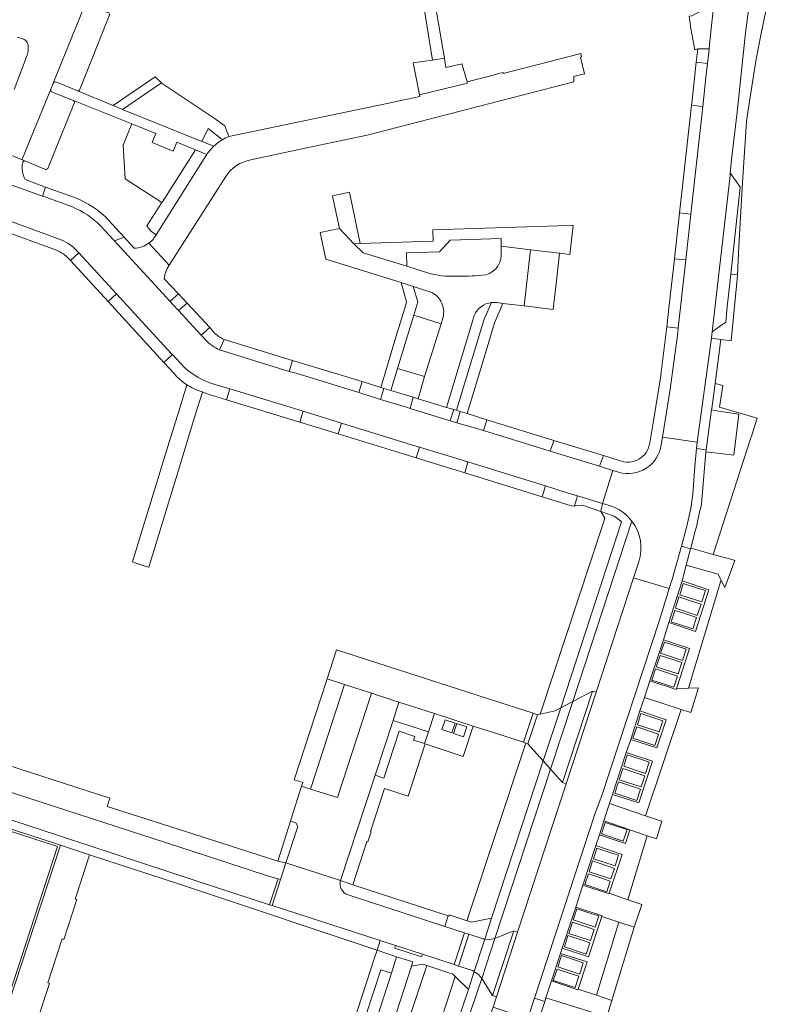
# Model space of a CAD drawing. Header units: metres. Extents: x 151213 to 156373, y 469495 to 475754.
# Tile 201 of 230: x 154487 to 154623, y 473705 to 473879. Entities that reach past the tile are written whole.
import ezdxf

# ---------------------------------------------------------------- set-up
doc = ezdxf.new("R2010")
doc.units = ezdxf.units.M
for name, color, linetype, lineweight in [('B-WE-OG-TERREIN_BEGROEID-GV', 252, 'Continuous', 18), ('B-WE-VH-GESLOTENVERHARDING_ASFALT-GV', 252, 'Continuous', 18), ('B-WE-VH-ONVERHARD-GV', 252, 'Continuous', 18), ('B-WE-VH-OPENVERHARDING_BETONELEMENT-GV', 252, 'Continuous', 18), ('B-WE-VH-OPENVERHARDING_BETONSTRAATSTEEN-GV', 252, 'Continuous', 18), ('B-WE-VH-OPENVERHARDING_STRAATBAKSTEEN-GV', 252, 'Continuous', 18), ('B-WE-VH-OPENVERHARDING_TEGEL-GV', 252, 'Continuous', 18)]:
    doc.layers.add(name, color=color, linetype=linetype, lineweight=lineweight)

msp = doc.modelspace()

# ---------------------------------------------------------------- linework, layer by layer
at = {"layer": 'B-WE-OG-TERREIN_BEGROEID-GV', "flags": 128}
for points in [[(154524.16, 473858.75), (154523.458, 473860.591), (154521.571, 473861.992), (154512.379, 473868.098), (154512.243, 473868.242), (154505.36, 473863.486), (154519.374, 473857.822)], [(154510.83, 473840.58), (154510.984, 473840.825), (154511.237, 473841.226), (154511.304, 473841.333), (154510.301, 473842.019), (154509.687, 473842.926), (154512.333, 473847.062), (154505.835, 473851.243), (154505.459, 473857.196), (154506.999, 473860.991), (154496.69, 473865.07), (154496.827, 473864.929), (154496.88, 473864.74), (154492.16, 473853.08)], [(154519.374, 473857.822), (154520.514, 473860.169), (154523.04, 473858.167)], [(154491.74, 473852.91), (154488.1, 473854.41)], [(154488.102, 473851.108), (154491.743, 473849.787), (154497.02, 473847.872)], [(154502.905, 473843.937), (154505.652, 473840.91), (154507.416, 473838.967)], [(154617.65, 473808.885), (154610.993, 473810.865), (154611.56, 473814.668), (154610.2, 473815.026), (154609.624, 473810.631), (154609.588, 473810.362), (154610.881, 473810.156), (154614.429, 473809.592), (154613.505, 473802.338), (154609.613, 473802.795), (154608.584, 473802.916), (154607.788, 473793.673)], [(154606.773, 473789.129), (154605.911, 473785.898), (154609.887, 473784.789), (154616.417, 473805.059), (154616.685, 473805.888), (154617.65, 473808.885)], [(154591.341, 473791.903), (154590.006, 473792.375), (154590.702, 473791.201), (154590.393, 473790.266)], [(154590.393, 473790.266), (154579.271, 473756.539), (154581.923, 473757.124), (154582.928, 473757.654), (154593.647, 473790.543)], [(154595.497, 473790.683), (154585.057, 473758.778)], [(154585.057, 473758.778), (154588.524, 473760.606), (154589.164, 473760.396), (154595.794, 473780.657), (154596.322, 473782.27), (154596.727, 473783.508)], [(154588.226, 473703.843), (154580.278, 473706.321), (154580.065, 473705.686), (154577.579, 473698.28)]]:
    msp.add_lwpolyline(points, dxfattribs=at)
at = {"layer": 'B-WE-OG-TERREIN_BEGROEID-GV'}
for points in [[(154523.04, 473858.167, -0.0347114), (154524.16, 473858.75)], [(154487.646, 473854.067, 0.1358084), (154488.102, 473851.108)], [(154488.1, 473854.41, 0.3824328), (154487.646, 473854.067)], [(154492.16, 473853.08, -0.3327819), (154491.74, 473852.91)], [(154497.02, 473847.872, -0.1075416), (154502.905, 473843.937)], [(154507.416, 473838.967, 0.1472181), (154510.025, 473839.855)], [(154510.025, 473839.855, 0.0561922), (154510.83, 473840.58)], [(154607.788, 473793.673, -0.0037507), (154606.773, 473789.129)], [(154593.647, 473790.543, 0.130942), (154591.341, 473791.903)], [(154596.727, 473783.508, 0.2469507), (154595.497, 473790.683)]]:
    msp.add_lwpolyline(points, format="xyb", dxfattribs=at)
at = {"layer": 'B-WE-OG-TERREIN_BEGROEID-GV', "flags": 128}
for points in [[(154605.495, 473761.132), (154611.204, 473780.111), (154611.374, 473780.065), (154610.776, 473781.304), (154605.086, 473782.897), (154604.37, 473780.126), (154609.132, 473778.548), (154606.731, 473771.18), (154602.041, 473772.726), (154601.065, 473769.706), (154605.694, 473768.154), (154603.385, 473761.039)], [(154591.526, 473740.708), (154597.901, 473738.557), (154604.224, 473757.354), (154597.712, 473759.482), (154596.914, 473757.107), (154601.531, 473755.517), (154599.911, 473750.587), (154595.288, 473752.076), (154594.505, 473749.723), (154599.131, 473748.201), (154596.724, 473740.849), (154592.05, 473742.318)], [(154577.086, 473751.303), (154576.742, 473751.413), (154566.422, 473720.3), (154566.313, 473719.989), (154567.106, 473719.73), (154570.668, 473720.431), (154579.79, 473748.243)], [(154574.583, 473718.183), (154575.274, 473717.953), (154583.869, 473744.211), (154583.206, 473744.429), (154581.077, 473746.806), (154571.221, 473716.841)], [(154478.498, 473738.087), (154478.355, 473737.573), (154480.939, 473729.706), (154481.523, 473727.86), (154482.068, 473725.77), (154482.622, 473722.915), (154483.226, 473718.097), (154483.593, 473713.241), (154483.781, 473706.426), (154484.985, 473705.955), (154493.878, 473733.118)], [(154591.478, 473724.862), (154594.762, 473723.71), (154594.862, 473724.08), (154598.208, 473735.027), (154595.154, 473736.037), (154594.36, 473733.628), (154589.73, 473735.204), (154589.09, 473733.266), (154593.742, 473731.698)], [(154589.228, 473706.791), (154593.165, 473719.755), (154590.184, 473720.742), (154587.823, 473713.569), (154583.181, 473715.132), (154582.853, 473714.193), (154587.598, 473712.688), (154585.965, 473707.883)], [(154595.874, 473718.858), (154593.165, 473719.755), (154589.228, 473706.791), (154591.963, 473705.875)], [(154520.864, 473602.33), (154520.856, 473602.308), (154520.916, 473602.238), (154521.125, 473602.426), (154521.496, 473602.032), (154522.069, 473601.839), (154522.322, 473601.753), (154559.224, 473712.049), (154558.507, 473712.284), (154556.518, 473711.968), (154536.339, 473649.678), (154526.931, 473620.719), (154521.427, 473603.909)], [(154566.553, 473707.803), (154564.231, 473710.096), (154554.399, 473679.985), (154548.016, 473660.275), (154539.647, 473635.451), (154532.01, 473613.324), (154528.25, 473600.651), (154528.662, 473600.725), (154528.71, 473600.424), (154526.517, 473600.008), (154521.298, 473601.774), (154521.379, 473601.666), (154526.665, 473599.88), (154529.99, 473600.535)], [(154534.815, 473596.946), (154534.847, 473596.936), (154535.568, 473596.697), (154560.249, 473672.132), (154560.735, 473673.618), (154570.431, 473703.223), (154570.92, 473704.708), (154571.517, 473706.526), (154570.837, 473706.749), (154568.964, 473709.777), (154530.148, 473595.58)]]:
    msp.add_lwpolyline(points, close=True, dxfattribs=at)
at = {"layer": 'B-WE-VH-GESLOTENVERHARDING_ASFALT-GV', "flags": 128}
msp.add_lwpolyline([(154595.794, 473780.657), (154589.164, 473760.396), (154583.869, 473744.211), (154575.274, 473717.953), (154571.517, 473706.526), (154570.92, 473704.708), (154577.127, 473702.601), (154577.112, 473702.889), (154578.233, 473706.29), (154589.013, 473738.989), (154590.161, 473742.113), (154600.38, 473773.179), (154602.08, 473778.773)], close=True, dxfattribs=at)
at = {"layer": 'B-WE-VH-ONVERHARD-GV', "flags": 128}
for points in [[(154564.2, 473754.962), (154562.458, 473755.545), (154561.876, 473753.8), (154563.626, 473753.217)], [(154566.259, 473754.278), (154564.513, 473754.871), (154563.938, 473753.12), (154565.688, 473752.54)]]:
    msp.add_lwpolyline(points, close=True, dxfattribs=at)
at = {"layer": 'B-WE-VH-OPENVERHARDING_BETONELEMENT-GV', "flags": 128}
for points in [[(154588.524, 473760.606), (154583.206, 473744.429), (154583.869, 473744.211), (154589.164, 473760.396)], [(154576.742, 473751.413), (154577.086, 473751.303), (154578.787, 473756.432), (154578.449, 473756.54), (154578.023, 473756.677), (154576.321, 473751.548)], [(154533.314, 473727.286), (154532.886, 473727.425), (154531.379, 473722.799), (154531.812, 473722.66)], [(154565.864, 473717.838), (154564.035, 473712.218), (154564.796, 473711.97), (154566.626, 473717.586)], [(154571.517, 473706.526), (154575.274, 473717.953), (154574.583, 473718.183), (154570.837, 473706.749)], [(154558.413, 473714.05), (154553.685, 473715.577), (154553.547, 473715.149), (154558.275, 473713.622)]]:
    msp.add_lwpolyline(points, close=True, dxfattribs=at)
at = {"layer": 'B-WE-VH-OPENVERHARDING_BETONSTRAATSTEEN-GV', "flags": 128}
for points in [[(154615.786, 473861.316), (154615.99, 473863.04), (154616.995, 473869.44), (154616.999, 473869.464), (154617.46, 473872.4), (154618.285, 473876.641), (154622.12, 473895.44), (154623.168, 473900.842), (154622.832, 473900.985), (154619.926, 473904.798), (154619.131, 473905.842), (154617.022, 473887.886), (154615.615, 473877.068), (154614.104, 473863.047), (154613.196, 473855.104), (154612.903, 473852.251), (154613.02, 473852.097), (154614.011, 473850.681), (154614.637, 473849.787), (154612.991, 473834.366), (154614.206, 473834.272), (154614.41, 473839.3), (154615.04, 473850.57)], [(154557.909, 473866.075), (154566.407, 473868.165), (154566.342, 473868.393), (154565.479, 473871.423), (154565.438, 473871.566), (154562.585, 473870.947), (154562.309, 473872.578), (154560.21, 473872.26), (154556.782, 473871.74), (154557.189, 473869.693)], [(154608.897, 473871.644), (154606.882, 473871.881), (154606.148, 473865.168), (154606.046, 473864.274), (154608.039, 473864.053), (154608.603, 473869.143)], [(154612.991, 473834.366), (154614.637, 473849.787), (154614.011, 473850.681), (154613.02, 473852.097), (154612.903, 473852.251), (154612.858, 473851.82), (154609.709, 473824.145), (154611.017, 473825.107), (154611.575, 473825.518), (154612.096, 473825.901), (154612.373, 473828.58), (154612.869, 473833.228)], [(154542.524, 473848.204), (154542.53, 473848.175), (154543.767, 473842.463), (154546.293, 473839.734), (154547.405, 473839.824), (154545.51, 473848.857)], [(154605.029, 473836.891), (154605.925, 473844.979), (154603.903, 473845.203), (154603.009, 473837.115)], [(154497.621, 473838.159), (154496.128, 473836.793), (154502.827, 473829.553), (154504.315, 473830.883)], [(154582.7, 473838.077), (154577.57, 473838.685), (154576.399, 473828.75), (154581.553, 473828.13), (154581.558, 473828.174), (154582.08, 473832.662)], [(154614.2, 473834.13), (154614.206, 473834.272), (154612.991, 473834.366), (154612.869, 473833.228), (154612.373, 473828.58), (154612.096, 473825.901), (154611.575, 473825.518), (154611.017, 473825.107), (154609.709, 473824.145), (154609.556, 473823.031), (154611.219, 473822.802), (154613.074, 473822.596)], [(154516.77, 473829.272), (154515.275, 473827.917), (154519.302, 473823.552), (154520.792, 473824.916)], [(154556.912, 473827.116), (154554.02, 473817.7), (154558.816, 473816.258), (154561.721, 473825.589)], [(154534.865, 473817.17), (154535.412, 473819.12), (154523.326, 473822.844), (154522.544, 473820.974)], [(154609.624, 473810.631), (154610.2, 473815.026), (154611.219, 473822.802), (154609.556, 473823.031), (154607.027, 473804.625), (154606.914, 473803.51), (154608.633, 473803.278), (154609.588, 473810.362)], [(154551.625, 473814.169), (154551.054, 473814.336), (154547.748, 473815.355), (154547.17, 473813.448), (154551.027, 473812.193)], [(154556.785, 473812.597), (154556.237, 473810.605), (154563.357, 473808.447), (154564, 473810.409), (154562.704, 473810.761), (154557.653, 473812.304)], [(154543.509, 473806.111), (154544.112, 473808.006), (154537.321, 473810.125), (154536.752, 473808.196)], [(154565.085, 473810.048), (154564.535, 473808.081), (154569.227, 473806.698), (154569.84, 473808.613), (154566.333, 473809.705)], [(154610.881, 473810.156), (154609.588, 473810.362), (154608.633, 473803.278), (154608.584, 473802.916), (154609.613, 473802.795), (154613.505, 473802.338), (154614.429, 473809.592)], [(154581.661, 473804.968), (154581.029, 473803.03), (154589.781, 473800.377), (154590.441, 473802.275), (154587.942, 473803.041)], [(154557.895, 473803.767), (154557.318, 473801.863), (154565.942, 473799.216), (154566.474, 473801.162)], [(154585.326, 473793.382), (154585.86, 473795.137), (154584.065, 473795.683), (154580.232, 473796.901), (154579.639, 473794.982), (154584.738, 473793.406), (154584.918, 473793.35)], [(154583.181, 473715.132), (154585.561, 473722.406), (154586.784, 473726.284), (154589.09, 473733.266), (154589.73, 473735.204), (154590.533, 473737.665), (154591.526, 473740.708), (154592.05, 473742.318), (154594.505, 473749.723), (154595.288, 473752.076), (154596.914, 473757.107), (154597.712, 473759.482), (154598.675, 473762.418), (154601.065, 473769.706), (154602.041, 473772.726), (154604.37, 473780.126), (154605.086, 473782.897), (154605.876, 473785.772), (154604.241, 473786.223), (154602.638, 473780.377), (154602.417, 473779.88), (154602.08, 473778.773), (154600.38, 473773.179), (154590.161, 473742.113), (154589.013, 473738.989), (154578.233, 473706.29), (154580.065, 473705.686), (154580.278, 473706.321), (154581.263, 473709.331), (154582.853, 473714.193)], [(154605.911, 473785.898), (154605.876, 473785.772), (154605.086, 473782.897), (154610.776, 473781.304), (154611.374, 473780.065), (154611.923, 473778.928), (154613.682, 473783.73), (154612.746, 473783.991), (154609.887, 473784.789)], [(154604.37, 473780.126), (154602.041, 473772.726), (154606.731, 473771.18), (154609.132, 473778.548)], [(154606.911, 473778.905), (154608.496, 473778.384), (154607.84, 473776.394), (154603.964, 473777.664), (154604.59, 473779.667)], [(154603.964, 473777.664), (154607.84, 473776.394), (154608.496, 473778.384), (154606.911, 473778.905), (154604.59, 473779.667)], [(154606.233, 473776.485), (154607.722, 473775.996), (154607.066, 473774.006), (154603.19, 473775.276), (154603.816, 473777.279)], [(154606.233, 473776.485), (154603.816, 473777.279), (154603.19, 473775.276), (154607.066, 473774.006), (154607.722, 473775.996)], [(154605.545, 473774.08), (154606.946, 473773.621), (154606.29, 473771.613), (154602.416, 473772.888), (154603.059, 473774.895)], [(154605.545, 473774.08), (154603.059, 473774.895), (154602.416, 473772.888), (154606.29, 473771.613), (154606.946, 473773.621)], [(154598.675, 473762.418), (154603.338, 473760.893), (154603.385, 473761.039), (154605.694, 473768.154), (154601.065, 473769.706)], [(154600.581, 473767.307), (154604.453, 473766.027), (154605.119, 473768.01), (154603.86, 473768.428), (154601.257, 473769.293)], [(154603.86, 473768.428), (154605.119, 473768.01), (154604.453, 473766.027), (154600.581, 473767.307), (154601.257, 473769.293)], [(154549.387, 473760.228), (154554.276, 473758.641), (154560.575, 473756.621), (154567.376, 473754.43), (154572.818, 473752.677), (154576.321, 473751.548), (154578.023, 473756.677), (154574.546, 473757.8), (154573.801, 473758.041), (154543.218, 473767.918), (154541.548, 473762.773), (154544.626, 473761.774)], [(154603.087, 473766.056), (154600.497, 473766.927), (154599.813, 473764.913), (154603.687, 473763.654), (154604.319, 473765.642)], [(154603.087, 473766.056), (154604.319, 473765.642), (154603.687, 473763.654), (154599.813, 473764.913), (154600.497, 473766.927)], [(154602.308, 473763.663), (154599.68, 473764.526), (154599.038, 473762.527), (154602.896, 473761.281), (154603.543, 473763.258)], [(154602.308, 473763.663), (154603.543, 473763.258), (154602.896, 473761.281), (154599.038, 473762.527), (154599.68, 473764.526)], [(154549.387, 473760.228), (154544.626, 473761.774), (154538.624, 473743.285), (154543.395, 473741.772)], [(154603.385, 473761.039), (154603.338, 473760.893), (154598.675, 473762.418), (154597.712, 473759.482), (154604.224, 473757.354), (154605.912, 473756.802), (154607.247, 473761.21), (154605.495, 473761.132)], [(154535.204, 473737.997), (154535.077, 473737.597), (154536.008, 473737.3), (154536.351, 473736.682), (154534.257, 473730.205), (154543.935, 473727.076), (154550.07, 473745.746), (154553.234, 473755.409), (154554.276, 473758.641), (154549.387, 473760.228), (154543.395, 473741.772), (154538.624, 473743.285), (154537.04, 473743.787)], [(154585.057, 473758.778), (154581.077, 473746.806), (154583.206, 473744.429), (154588.524, 473760.606)], [(154559.516, 473753.41), (154560.575, 473756.621), (154554.276, 473758.641), (154553.234, 473755.409)], [(154579.79, 473748.243), (154582.928, 473757.654), (154581.923, 473757.124), (154579.271, 473756.539), (154578.787, 473756.432), (154577.086, 473751.303)], [(154585.057, 473758.778), (154582.928, 473757.654), (154579.79, 473748.243), (154581.077, 473746.806)], [(154596.914, 473757.107), (154595.288, 473752.076), (154599.911, 473750.587), (154601.531, 473755.517)], [(154599.739, 473755.775), (154600.967, 473755.368), (154600.332, 473753.38), (154596.456, 473754.662), (154597.081, 473756.655)], [(154596.456, 473754.662), (154600.332, 473753.38), (154600.967, 473755.368), (154599.739, 473755.775), (154597.081, 473756.655)], [(154598.964, 473753.395), (154596.336, 473754.288), (154595.665, 473752.285), (154599.547, 473750.996), (154600.181, 473752.982)], [(154598.964, 473753.395), (154600.181, 473752.982), (154599.547, 473750.996), (154595.665, 473752.285), (154596.336, 473754.288)], [(154592.05, 473742.318), (154596.724, 473740.849), (154599.131, 473748.201), (154594.505, 473749.723)], [(154594.054, 473747.302), (154594.679, 473749.306), (154597.344, 473748.422), (154598.543, 473748.025), (154597.898, 473746.027)], [(154597.344, 473748.422), (154594.679, 473749.306), (154594.054, 473747.302), (154597.898, 473746.027), (154598.543, 473748.025)], [(154596.566, 473746.034), (154597.768, 473745.632), (154597.135, 473743.657), (154593.261, 473744.929), (154593.914, 473746.921)], [(154596.566, 473746.034), (154593.914, 473746.921), (154593.261, 473744.929), (154597.135, 473743.657), (154597.768, 473745.632)], [(154595.79, 473743.65), (154596.987, 473743.252), (154596.349, 473741.27), (154592.476, 473742.529), (154593.126, 473744.537)], [(154593.126, 473744.537), (154592.476, 473742.529), (154596.349, 473741.27), (154596.987, 473743.252), (154595.79, 473743.65)], [(154590.533, 473737.665), (154595.154, 473736.037), (154598.208, 473735.027), (154599.851, 473734.483), (154600.798, 473737.579), (154599.687, 473737.954), (154597.901, 473738.557), (154591.526, 473740.708)], [(154589.73, 473735.204), (154594.36, 473733.628), (154595.154, 473736.037), (154590.533, 473737.665)], [(154593.457, 473736.487), (154594.638, 473736.097), (154593.966, 473734.076), (154590.109, 473735.381), (154590.78, 473737.371)], [(154590.109, 473735.381), (154593.966, 473734.076), (154594.638, 473736.097), (154593.457, 473736.487), (154590.78, 473737.371)], [(154586.784, 473726.284), (154591.44, 473724.748), (154591.478, 473724.862), (154593.742, 473731.698), (154589.09, 473733.266)], [(154591.961, 473731.952), (154593.147, 473731.556), (154592.523, 473729.668), (154588.669, 473730.935), (154589.3, 473732.84)], [(154588.669, 473730.935), (154592.523, 473729.668), (154593.147, 473731.556), (154591.961, 473731.952), (154589.3, 473732.84)], [(154591.205, 473729.658), (154592.41, 473729.253), (154591.79, 473727.374), (154587.916, 473728.652), (154588.531, 473730.558)], [(154588.531, 473730.558), (154587.916, 473728.652), (154591.79, 473727.374), (154592.41, 473729.253), (154591.205, 473729.658)], [(154590.452, 473727.376), (154591.645, 473726.977), (154591.027, 473725.111), (154587.156, 473726.384), (154587.784, 473728.269)], [(154590.452, 473727.376), (154587.784, 473728.269), (154587.156, 473726.384), (154591.027, 473725.111), (154591.645, 473726.977)], [(154585.561, 473722.406), (154590.229, 473720.879), (154590.184, 473720.742), (154593.165, 473719.755), (154595.874, 473718.858), (154597.225, 473722.846), (154596.391, 473723.139), (154594.762, 473723.71), (154591.478, 473724.862), (154591.44, 473724.748), (154586.784, 473726.284)], [(154585.561, 473722.406), (154583.181, 473715.132), (154587.823, 473713.569), (154590.184, 473720.742), (154590.229, 473720.879)], [(154585.098, 473720.118), (154588.97, 473718.847), (154589.613, 473720.822), (154588.421, 473721.218), (154585.741, 473722.107)], [(154588.421, 473721.218), (154589.613, 473720.822), (154588.97, 473718.847), (154585.098, 473720.118), (154585.741, 473722.107)], [(154587.637, 473718.84), (154584.961, 473719.736), (154584.319, 473717.738), (154588.171, 473716.457), (154588.82, 473718.443)], [(154584.961, 473719.736), (154587.637, 473718.84), (154588.82, 473718.443), (154588.171, 473716.457), (154584.319, 473717.738)], [(154574.583, 473718.183), (154571.221, 473716.841), (154568.964, 473709.777), (154570.837, 473706.749)], [(154567.596, 473711.013), (154568.361, 473710.485), (154568.964, 473709.777), (154571.221, 473716.841), (154570.344, 473716.688), (154569.454, 473716.732)], [(154586.851, 473716.457), (154584.173, 473717.355), (154583.539, 473715.351), (154587.392, 473714.085), (154588.033, 473716.061)], [(154586.851, 473716.457), (154588.033, 473716.061), (154587.392, 473714.085), (154583.539, 473715.351), (154584.173, 473717.355)], [(154581.263, 473709.331), (154585.929, 473707.776), (154585.965, 473707.883), (154587.598, 473712.688), (154582.853, 473714.193)], [(154585.688, 473712.931), (154586.896, 473712.533), (154586.249, 473710.552), (154582.373, 473711.812), (154583.022, 473713.811)], [(154582.373, 473711.812), (154586.249, 473710.552), (154586.896, 473712.533), (154585.688, 473712.931), (154583.022, 473713.811)], [(154539.011, 473674.24), (154538.551, 473672.823), (154534.372, 473659.967), (154533.91, 473658.546), (154529.829, 473645.989), (154529.368, 473644.569), (154525.13, 473631.509), (154524.665, 473630.076), (154520.559, 473617.419), (154520.098, 473615.997), (154517.223, 473607.135), (154518.95, 473606.572), (154532.761, 473648.505), (154552.937, 473710.726), (154551.06, 473711.31), (154548.376, 473703.054), (154547.916, 473701.638), (154543.583, 473688.305), (154543.123, 473686.889)], [(154584.902, 473710.546), (154582.246, 473711.424), (154581.581, 473709.434), (154585.464, 473708.175), (154586.094, 473710.152)], [(154582.246, 473711.424), (154584.902, 473710.546), (154586.094, 473710.152), (154585.464, 473708.175), (154581.581, 473709.434)], [(154585.965, 473707.883), (154585.929, 473707.776), (154581.263, 473709.331), (154580.278, 473706.321), (154588.226, 473703.843), (154591.05, 473702.963), (154591.963, 473705.875), (154589.228, 473706.791)]]:
    msp.add_lwpolyline(points, close=True, dxfattribs=at)
for points in [[(154497.77, 473866.94), (154503.009, 473880.075), (154503.07, 473880.4), (154502.92, 473880.59), (154502.698, 473880.67), (154498.94, 473882.02), (154498.83, 473882.24), (154493.095, 473868.162)], [(154493.095, 473868.162), (154498.83, 473882.24)], [(154486.74, 473876.3), (154487.58, 473876.06), (154487.93, 473875.89), (154488.22, 473875.71), (154488.51, 473875.34), (154488.59, 473875.12), (154488.68, 473874.8), (154488.68, 473874.19), (154488.64, 473873.84), (154488.47, 473873.14), (154486.21, 473867.03)], [(154528.046, 473854.599), (154536.861, 473856.472), (154543.583, 473857.9), (154548.673, 473858.981), (154585.245, 473868.372), (154585.219, 473869.362), (154587.131, 473869.815), (154586.423, 473872.766), (154586.577, 473872.803), (154586.435, 473873.388), (154578.646, 473871.408), (154572.739, 473869.896), (154572.723, 473869.957), (154572.692, 473870.08), (154571.636, 473869.799), (154571.649, 473869.751), (154566.342, 473868.393), (154566.407, 473868.165), (154557.909, 473866.075), (154557.964, 473865.8), (154557.96, 473865.799), (154553.473, 473864.844), (154553.335, 473864.815), (154524.16, 473858.75)], [(154481.928, 473856.953), (154487.603, 473854.615), (154487.605, 473854.706), (154492.668, 473867.102), (154493.07, 473868.1)], [(154493.07, 473868.1), (154492.668, 473867.102)], [(154493.65, 473868.35), (154495.005, 473867.793), (154497.37, 473866.82)], [(154521.512, 473857), (154519.374, 473857.822), (154505.36, 473863.486), (154503.7, 473864.185), (154497.37, 473866.82), (154495.005, 473867.793), (154493.65, 473868.35)], [(154492.668, 473867.102), (154487.605, 473854.706), (154487.603, 473854.615), (154488.1, 473854.41), (154491.74, 473852.91)], [(154492.16, 473853.08), (154496.88, 473864.74), (154496.827, 473864.929), (154496.69, 473865.07), (154494.276, 473866.05), (154492.97, 473866.58)], [(154492.97, 473866.58), (154494.276, 473866.05), (154496.69, 473865.07), (154506.999, 473860.991), (154511.256, 473859.268), (154510.601, 473857.643), (154514.29, 473856.145), (154514.95, 473857.748), (154518.29, 473856.38), (154520.282, 473855.572)], [(154488.1, 473854.41), (154487.603, 473854.615), (154481.928, 473856.953)], [(154479.175, 473854.27), (154476.447, 473855.238), (154475.013, 473853.979), (154491.175, 473848.198), (154491.743, 473849.787), (154488.102, 473851.108)], [(154520.1, 473855.3), (154519.8, 473854.824), (154511.304, 473841.333), (154511.237, 473841.226), (154510.984, 473840.825), (154510.83, 473840.58)], [(154510.025, 473839.855), (154513.586, 473835.943), (154523.628, 473851.663)], [(154543.767, 473842.463), (154540.329, 473841.731), (154541.335, 473837.006), (154554.666, 473832.898), (154556.807, 473832.194), (154559.386, 473831.375)], [(154559.348, 473834.601), (154555.67, 473835.762), (154547.92, 473838.123), (154546.293, 473839.734), (154543.767, 473842.463)], [(154507.416, 473838.967), (154505.652, 473840.91), (154503.918, 473840.283), (154504.399, 473839.759), (154513.777, 473829.548), (154513.811, 473829.58), (154515.235, 473830.887), (154512.703, 473833.551)], [(154513.586, 473835.943), (154510.025, 473839.855)], [(154571.604, 473829.332), (154572.633, 473829.184), (154576.399, 473828.75), (154577.57, 473838.685), (154572.363, 473839.299), (154572.34, 473837.71)], [(154562.039, 473826.659), (154561.721, 473825.589), (154558.816, 473816.258), (154557.653, 473812.304), (154562.704, 473810.761), (154567.343, 473826.247)], [(154514.192, 473820.163), (154512.673, 473818.745), (154514.468, 473816.777)], [(154516.338, 473817.846), (154514.192, 473820.163)], [(154516.701, 473814.831), (154516.739, 473814.806)], [(154519.428, 473813.53), (154519.484, 473813.51), (154520.683, 473813.076), (154523.763, 473812.152), (154524.345, 473814.071), (154521.53, 473814.912)], [(154602.08, 473778.773), (154602.417, 473779.88), (154602.638, 473780.377), (154604.241, 473786.223), (154605.147, 473789.527), (154605.924, 473792.919), (154606.298, 473795.454), (154606.598, 473800.375), (154606.914, 473803.51), (154607.027, 473804.625), (154600.88, 473805.542), (154600.718, 473804.558), (154600.656, 473804.185)], [(154593.134, 473799.33), (154592.103, 473799.665), (154590.269, 473793.796), (154591.307, 473793.485), (154591.442, 473793.445)], [(154596.727, 473783.508), (154596.322, 473782.27), (154595.794, 473780.657), (154602.08, 473778.773)], [(154543.935, 473727.076), (154534.257, 473730.205), (154533.314, 473727.286), (154531.812, 473722.66), (154550.935, 473716.477), (154553.685, 473715.577), (154558.413, 473714.05), (154564.035, 473712.218)], [(154564.035, 473712.218), (154565.864, 473717.838), (154562.392, 473718.973), (154545.292, 473724.561)], [(154566.626, 473717.586), (154564.796, 473711.97), (154566.947, 473711.269)], [(154568.812, 473716.89), (154566.626, 473717.586)], [(154567.596, 473711.013), (154569.454, 473716.732)], [(154520.856, 473602.308), (154520.864, 473602.33), (154521.427, 473603.909), (154526.931, 473620.719), (154536.339, 473649.678), (154556.518, 473711.968), (154556.75, 473712.686), (154553.86, 473713.612), (154552.937, 473710.726), (154532.761, 473648.505), (154518.95, 473606.572), (154518.608, 473605.429)]]:
    msp.add_lwpolyline(points, dxfattribs=at)
at = {"layer": 'B-WE-VH-OPENVERHARDING_BETONSTRAATSTEEN-GV'}
for points in [[(154493.07, 473868.1, -0.0528146), (154493.095, 473868.162)], [(154493.095, 473868.162, 0.0528146), (154493.07, 473868.1)], [(154493.095, 473868.162, -0.4106836), (154493.65, 473868.35)], [(154493.65, 473868.35, 0.4106836), (154493.095, 473868.162)], [(154492.97, 473866.58, -0.432327), (154492.668, 473867.102)], [(154492.668, 473867.102, 0.432327), (154492.97, 473866.58)], [(154497.37, 473866.82, 0.35), (154497.77, 473866.94)], [(154524.16, 473858.75, 0.0347114), (154523.04, 473858.167)], [(154521.512, 473857, 0.0512184), (154520.282, 473855.572)], [(154520.282, 473855.572, -0.0512184), (154521.512, 473857)], [(154523.04, 473858.167, 0.0515956), (154521.512, 473857)], [(154520.282, 473855.572, 0.0084774), (154520.1, 473855.3)], [(154488.102, 473851.108, -0.1358084), (154487.646, 473854.067)], [(154487.646, 473854.067, -0.3824328), (154488.1, 473854.41)], [(154523.628, 473851.663, -0.2023424), (154528.046, 473854.599)], [(154491.74, 473852.91, 0.3327819), (154492.16, 473853.08)], [(154510.025, 473839.855, -0.1472181), (154507.416, 473838.967)], [(154510.83, 473840.58, -0.0561922), (154510.025, 473839.855)], [(154572.34, 473837.71, -0.4008082), (154568.936, 473834.168)], [(154512.703, 473833.551, -0.0949273), (154513.586, 473835.943)], [(154564.332, 473834.019, -0.0894845), (154559.348, 473834.601)], [(154568.936, 473834.168, -0.0210747), (154564.332, 473834.019)], [(154559.386, 473831.375, -0.4167195), (154562.039, 473826.659)], [(154567.586, 473827.059, -0.2698515), (154570.646, 473829.343)], [(154570.646, 473829.343, -0.063666), (154571.604, 473829.332)], [(154567.343, 473826.247, -0.0578597), (154567.586, 473827.059)], [(154521.53, 473814.912, -0.1112733), (154516.338, 473817.846)], [(154514.468, 473816.777, 0.0677451), (154516.701, 473814.831)], [(154516.739, 473814.806, 0.0677748), (154519.428, 473813.53)], [(154600.656, 473804.185, -0.4585142), (154593.134, 473799.33)], [(154591.442, 473793.445, -0.1608925), (154595.497, 473790.683)], [(154595.497, 473790.683, -0.2469507), (154596.727, 473783.508)], [(154544.095, 473725.536, -0.1987152), (154543.935, 473727.076)], [(154545.292, 473724.561, -0.1997991), (154544.095, 473725.536)], [(154569.454, 473716.732, -0.0432917), (154568.812, 473716.89)], [(154566.947, 473711.269, -0.0495052), (154567.596, 473711.013)]]:
    msp.add_lwpolyline(points, format="xyb", dxfattribs=at)
at = {"layer": 'B-WE-VH-OPENVERHARDING_STRAATBAKSTEEN-GV', "flags": 128}
for points in [[(154559.067, 473891.215), (154556.966, 473890.803), (154557.396, 473888.422), (154557.514, 473888.443), (154558.516, 473882.883), (154560.21, 473872.26), (154562.309, 473872.578), (154560.508, 473883.232), (154559.501, 473888.811)], [(154605.929, 473877.855), (154606.618, 473874.077), (154607.139, 473874.228), (154609.135, 473874.24), (154609.137, 473874.408), (154609.62, 473878.891), (154609.68, 473879.45), (154609.967, 473882.11), (154608.227, 473881.196), (154606.12, 473880.09), (154605.606, 473880.042)], [(154541.548, 473762.773), (154541.385, 473762.271), (154540.489, 473759.511), (154535.745, 473744.899), (154537.242, 473744.425), (154537.04, 473743.787), (154538.624, 473743.285), (154544.626, 473761.774)], [(154448.71, 473755.853), (154444.22, 473757.301), (154440.809, 473758.401), (154438.585, 473751.504), (154440.32, 473750.941), (154441.985, 473750.395), (154446.345, 473748.967), (154446.86, 473750.559), (154518.567, 473727.007), (154531.379, 473722.799), (154532.886, 473727.425), (154531.198, 473727.882), (154520.024, 473731.508), (154448.358, 473754.762)], [(154520.024, 473731.508), (154531.198, 473727.882), (154532.886, 473727.425), (154533.314, 473727.286), (154534.257, 473730.205), (154532.835, 473730.524), (154520.939, 473734.334), (154502.636, 473740.197), (154503.105, 473741.659), (154480.822, 473748.87), (154481.006, 473749.439), (154474.118, 473751.824), (154472.807, 473748.038), (154457.494, 473753.01), (154457.642, 473753.467), (154452.869, 473755.017), (154452.722, 473754.56), (154448.71, 473755.853), (154448.358, 473754.762)], [(154558.81, 473751.313), (154556.871, 473751.92), (154557.102, 473752.596), (154554.336, 473753.497), (154551.614, 473745.232), (154550.07, 473745.746), (154543.935, 473727.076), (154546.121, 473726.343), (154548.606, 473733.985), (154548.775, 473733.928), (154549.381, 473735.718), (154549.215, 473735.786), (154551.689, 473743.379), (154555.889, 473742.006), (154558.913, 473751.262), (154558.918, 473751.277)], [(154550.413, 473714.749), (154550.935, 473716.477), (154531.812, 473722.66), (154531.379, 473722.799), (154518.567, 473727.007), (154446.86, 473750.559), (154446.345, 473748.967), (154446.307, 473748.851), (154457.145, 473745.353), (154457.061, 473745.092), (154459.598, 473744.273), (154459.687, 473744.549), (154470.56, 473741.024), (154474.659, 473739.725), (154478.228, 473738.605), (154494.373, 473733.363), (154499.49, 473731.629), (154515.427, 473726.47), (154518.103, 473725.573)], [(154535.077, 473737.597), (154532.835, 473730.524), (154534.257, 473730.205), (154536.351, 473736.682), (154536.008, 473737.3)]]:
    msp.add_lwpolyline(points, close=True, dxfattribs=at)
for points in [[(154609.68, 473879.45), (154609.62, 473878.891), (154609.137, 473874.408), (154609.135, 473874.24), (154609.126, 473873.596), (154608.897, 473871.644), (154608.603, 473869.143), (154608.039, 473864.053), (154605.925, 473844.979), (154605.029, 473836.891), (154603.69, 473824.809), (154603.597, 473823.971), (154602.28, 473814.019), (154600.88, 473805.542), (154607.027, 473804.625), (154609.556, 473823.031), (154609.709, 473824.145), (154612.858, 473851.82), (154612.903, 473852.251), (154613.196, 473855.104), (154614.104, 473863.047), (154615.615, 473877.068), (154617.022, 473887.886)], [(154496.484, 473846.258), (154491.78, 473847.981), (154491.175, 473848.198), (154475.013, 473853.979), (154462.798, 473858.348), (154460.42, 473859.178), (154449.453, 473863.007), (154447.481, 473857.363), (154448.977, 473856.81), (154453.108, 473855.338), (154460.803, 473852.629), (154474.678, 473847.644), (154484.038, 473844.268), (154494.474, 473840.473)], [(154520.046, 473822.769), (154519.302, 473823.552), (154515.275, 473827.917), (154514.279, 473829.001), (154513.777, 473829.548), (154504.399, 473839.759), (154503.918, 473840.283), (154503.824, 473840.378), (154501.472, 473842.923)], [(154497.621, 473838.159), (154504.315, 473830.883), (154513.975, 473820.339), (154514.192, 473820.163), (154516.338, 473817.846)], [(154521.53, 473814.912), (154524.345, 473814.071), (154534.228, 473811.087), (154537.321, 473810.125), (154544.112, 473808.006), (154555.73, 473804.416), (154557.895, 473803.767), (154566.474, 473801.162), (154577.295, 473797.834), (154580.232, 473796.901), (154584.065, 473795.683), (154585.86, 473795.137), (154590.269, 473793.796), (154592.103, 473799.665), (154589.781, 473800.377), (154581.029, 473803.03), (154569.227, 473806.698), (154564.535, 473808.081), (154563.357, 473808.447), (154556.237, 473810.605), (154555.628, 473810.817), (154551.027, 473812.193), (154547.17, 473813.448), (154536.068, 473816.829), (154534.865, 473817.17), (154522.544, 473820.974)], [(154490.11, 473701.926), (154492.45, 473708.879), (154492.127, 473708.988), (154494.667, 473716.788), (154494.984, 473716.685), (154497.263, 473723.711), (154496.956, 473723.81), (154497.247, 473724.708), (154499.49, 473731.629), (154494.373, 473733.363), (154485.234, 473705.429), (154482.117, 473695.781)], [(154563.006, 473720.868), (154546.121, 473726.343), (154543.935, 473727.076)], [(154545.292, 473724.561), (154562.392, 473718.973), (154563.006, 473720.868)]]:
    msp.add_lwpolyline(points, dxfattribs=at)
at = {"layer": 'B-WE-VH-OPENVERHARDING_STRAATBAKSTEEN-GV'}
for points in [[(154501.472, 473842.923, 0.10294), (154496.484, 473846.258)], [(154494.474, 473840.473, -0.1137229), (154497.621, 473838.159)], [(154522.544, 473820.974, -0.1045693), (154520.046, 473822.769)], [(154516.338, 473817.846, 0.1112733), (154521.53, 473814.912)], [(154543.935, 473727.076, 0.1987152), (154544.095, 473725.536)], [(154544.095, 473725.536, 0.1997991), (154545.292, 473724.561)]]:
    msp.add_lwpolyline(points, format="xyb", dxfattribs=at)
at = {"layer": 'B-WE-VH-OPENVERHARDING_TEGEL-GV', "flags": 128}
for points in [[(154609.135, 473874.24), (154607.139, 473874.228), (154606.882, 473871.881), (154608.897, 473871.644), (154609.126, 473873.596)], [(154503.7, 473864.185), (154505.36, 473863.486), (154512.243, 473868.242), (154511.144, 473869.309)], [(154605.925, 473844.979), (154608.039, 473864.053), (154606.046, 473864.274), (154604.66, 473852.057), (154603.903, 473845.203)], [(154512.333, 473847.062), (154512.414, 473847.188), (154518.29, 473856.38), (154514.95, 473857.748), (154514.29, 473856.145), (154510.601, 473857.643), (154511.256, 473859.268), (154506.999, 473860.991), (154505.459, 473857.196), (154505.835, 473851.243)], [(154577.57, 473838.685), (154582.7, 473838.077), (154584.48, 473837.857), (154585.106, 473842.99), (154584.986, 473842.986), (154582.382, 473842.906), (154560.262, 473842.227), (154560.344, 473840.218), (154547.405, 473839.824), (154546.293, 473839.734), (154547.92, 473838.123), (154555.67, 473835.762), (154555.6, 473838.156), (154561.43, 473838.322), (154563.315, 473840.363), (154572.333, 473840.677), (154572.363, 473839.299)], [(154601.673, 473825.031), (154603.69, 473824.809), (154605.029, 473836.891), (154603.009, 473837.115), (154602.098, 473828.872)], [(154551.054, 473814.336), (154551.625, 473814.169), (154552.819, 473813.8), (154554.02, 473817.7), (154556.912, 473827.116), (154557.591, 473829.498), (154556.807, 473832.194), (154554.666, 473832.898), (154555.618, 473829.48), (154555.483, 473828.977), (154553.73, 473823.237)], [(154512.673, 473818.745), (154514.192, 473820.163), (154513.975, 473820.339), (154504.315, 473830.883), (154502.827, 473829.553)], [(154515.275, 473827.917), (154516.77, 473829.272), (154515.235, 473830.887), (154513.811, 473829.58), (154513.777, 473829.548), (154514.279, 473829.001)], [(154535.412, 473819.12), (154534.865, 473817.17), (154536.068, 473816.829), (154547.17, 473813.448), (154547.748, 473815.355)], [(154524.345, 473814.071), (154523.763, 473812.152), (154536.752, 473808.196), (154537.321, 473810.125), (154534.228, 473811.087)], [(154551.625, 473814.169), (154551.027, 473812.193), (154555.628, 473810.817), (154556.237, 473810.605), (154556.785, 473812.597), (154552.819, 473813.8)], [(154565.085, 473810.048), (154564.443, 473810.301), (154564, 473810.409), (154563.357, 473808.447), (154564.535, 473808.081)], [(154581.029, 473803.03), (154581.661, 473804.968), (154569.84, 473808.613), (154569.227, 473806.698)], [(154557.895, 473803.767), (154555.73, 473804.416), (154544.112, 473808.006), (154543.509, 473806.111), (154557.318, 473801.863)], [(154566.474, 473801.162), (154565.942, 473799.216), (154579.639, 473794.982), (154580.232, 473796.901), (154577.295, 473797.834)], [(154590.006, 473792.375), (154590.269, 473793.796), (154585.86, 473795.137), (154585.326, 473793.382), (154585.616, 473793.404), (154586.724, 473793.49)], [(154560.575, 473756.621), (154559.516, 473753.41), (154558.81, 473751.313), (154558.918, 473751.277), (154565.643, 473749.053), (154567.376, 473754.43)], [(154564.2, 473754.962), (154563.626, 473753.217), (154561.876, 473753.8), (154562.458, 473755.545)], [(154566.259, 473754.278), (154565.688, 473752.54), (154563.938, 473753.12), (154564.513, 473754.871)], [(154581.077, 473746.806), (154579.79, 473748.243), (154570.668, 473720.431), (154569.454, 473716.732), (154570.344, 473716.688), (154571.221, 473716.841)]]:
    msp.add_lwpolyline(points, close=True, dxfattribs=at)
for points in [[(154497.02, 473847.872), (154491.743, 473849.787), (154491.175, 473848.198), (154491.78, 473847.981)], [(154491.78, 473847.981), (154496.484, 473846.258)], [(154494.474, 473840.473), (154484.038, 473844.268), (154483.308, 473842.385), (154493.652, 473838.643)], [(154501.472, 473842.923), (154503.824, 473840.378), (154503.918, 473840.283), (154505.652, 473840.91), (154502.905, 473843.937)], [(154496.128, 473836.793), (154497.621, 473838.159)], [(154495.514, 473837.417), (154496.128, 473836.793)], [(154570.646, 473829.343), (154569.291, 473826.255), (154564.443, 473810.301), (154565.085, 473810.048), (154566.333, 473809.705), (154569.157, 473819.017)], [(154569.157, 473819.017), (154571.164, 473825.753), (154572.633, 473829.184), (154571.604, 473829.332)], [(154520.792, 473824.916), (154519.302, 473823.552), (154520.046, 473822.769)], [(154521.459, 473824.167), (154520.792, 473824.916)], [(154600.656, 473804.185), (154600.718, 473804.558), (154600.88, 473805.542), (154602.28, 473814.019), (154603.597, 473823.971), (154603.69, 473824.809), (154601.673, 473825.031), (154600.666, 473817.06), (154600.583, 473816.402), (154599.227, 473808.072), (154598.652, 473804.537)], [(154522.544, 473820.974), (154523.326, 473822.844)], [(154516.739, 473814.806), (154515.308, 473810.136), (154513.395, 473803.905), (154508.565, 473788.139), (154507.13, 473783.454), (154507.414, 473783.361), (154509.694, 473782.61), (154509.987, 473782.513), (154515.242, 473799.687)], [(154515.242, 473799.687), (154518.166, 473809.241), (154519.484, 473813.51), (154519.428, 473813.53)], [(154607.788, 473793.673), (154608.584, 473802.916), (154608.633, 473803.278), (154606.914, 473803.51), (154606.598, 473800.375), (154606.298, 473795.454), (154605.924, 473792.919), (154605.147, 473789.527), (154604.241, 473786.223), (154605.876, 473785.772)], [(154590.441, 473802.275), (154589.781, 473800.377), (154592.103, 473799.665), (154593.134, 473799.33)], [(154593.22, 473801.422), (154590.441, 473802.275)], [(154591.442, 473793.445), (154591.307, 473793.485), (154590.269, 473793.796), (154590.006, 473792.375), (154591.341, 473791.903)], [(154582.928, 473757.654), (154585.057, 473758.778), (154595.497, 473790.683)], [(154593.647, 473790.543), (154582.928, 473757.654)], [(154605.876, 473785.772), (154605.911, 473785.898), (154606.773, 473789.129)], [(154569.454, 473716.732), (154570.668, 473720.431), (154567.106, 473719.73), (154566.313, 473719.989), (154563.324, 473720.966), (154563.214, 473721.045), (154563.142, 473720.824), (154563.006, 473720.868), (154562.392, 473718.973), (154565.864, 473717.838), (154566.626, 473717.586)], [(154566.626, 473717.586), (154568.812, 473716.89)], [(154566.947, 473711.269), (154564.796, 473711.97), (154564.035, 473712.218), (154558.413, 473714.05), (154558.275, 473713.622), (154553.547, 473715.149), (154553.685, 473715.577), (154550.935, 473716.477), (154550.413, 473714.749), (154553.86, 473713.612), (154556.75, 473712.686), (154556.518, 473711.968), (154558.507, 473712.284), (154559.224, 473712.049), (154563.249, 473710.732), (154563.755, 473710.566), (154564.231, 473710.096)], [(154538.551, 473672.823), (154539.011, 473674.24), (154543.123, 473686.889), (154543.583, 473688.305), (154547.916, 473701.638), (154548.376, 473703.054), (154551.06, 473711.31), (154552.937, 473710.726), (154553.86, 473713.612), (154550.413, 473714.749), (154549.9, 473713.255), (154518.352, 473615.98), (154514.336, 473603.653), (154516.997, 473602.786)], [(154568.361, 473710.485), (154567.596, 473711.013), (154566.553, 473707.803), (154529.99, 473600.535), (154526.665, 473599.88), (154521.379, 473601.666), (154521.298, 473601.774), (154520.916, 473602.238), (154520.856, 473602.308), (154520.627, 473601.64)], [(154564.231, 473710.096), (154566.553, 473707.803), (154567.596, 473711.013)], [(154527.2, 473596.337), (154527.957, 473596.157), (154528.466, 473596.023), (154529.913, 473595.642), (154530.148, 473595.58), (154568.964, 473709.777), (154568.361, 473710.485)], [(154577.579, 473698.28), (154580.065, 473705.686), (154578.233, 473706.29), (154577.112, 473702.889), (154577.127, 473702.601)]]:
    msp.add_lwpolyline(points, dxfattribs=at)
at = {"layer": 'B-WE-VH-OPENVERHARDING_TEGEL-GV'}
for points in [[(154502.905, 473843.937, 0.1075416), (154497.02, 473847.872)], [(154496.484, 473846.258, -0.10294), (154501.472, 473842.923)], [(154497.621, 473838.159, 0.1137229), (154494.474, 473840.473)], [(154493.652, 473838.643, -0.0888309), (154495.514, 473837.417)], [(154571.604, 473829.332, 0.063666), (154570.646, 473829.343)], [(154523.326, 473822.844, -0.12599), (154521.459, 473824.167)], [(154520.046, 473822.769, 0.1045693), (154522.544, 473820.974)], [(154519.428, 473813.53, -0.0677748), (154516.739, 473814.806)], [(154593.134, 473799.33, 0.4585142), (154600.656, 473804.185)], [(154598.652, 473804.537, -0.5006142), (154593.22, 473801.422)], [(154595.497, 473790.683, 0.1608925), (154591.442, 473793.445)], [(154606.773, 473789.129, 0.0037507), (154607.788, 473793.673)], [(154591.341, 473791.903, -0.130942), (154593.647, 473790.543)], [(154568.812, 473716.89, 0.0432917), (154569.454, 473716.732)], [(154567.596, 473711.013, 0.0495052), (154566.947, 473711.269)]]:
    msp.add_lwpolyline(points, format="xyb", dxfattribs=at)

doc.saveas('drawing.dxf')
